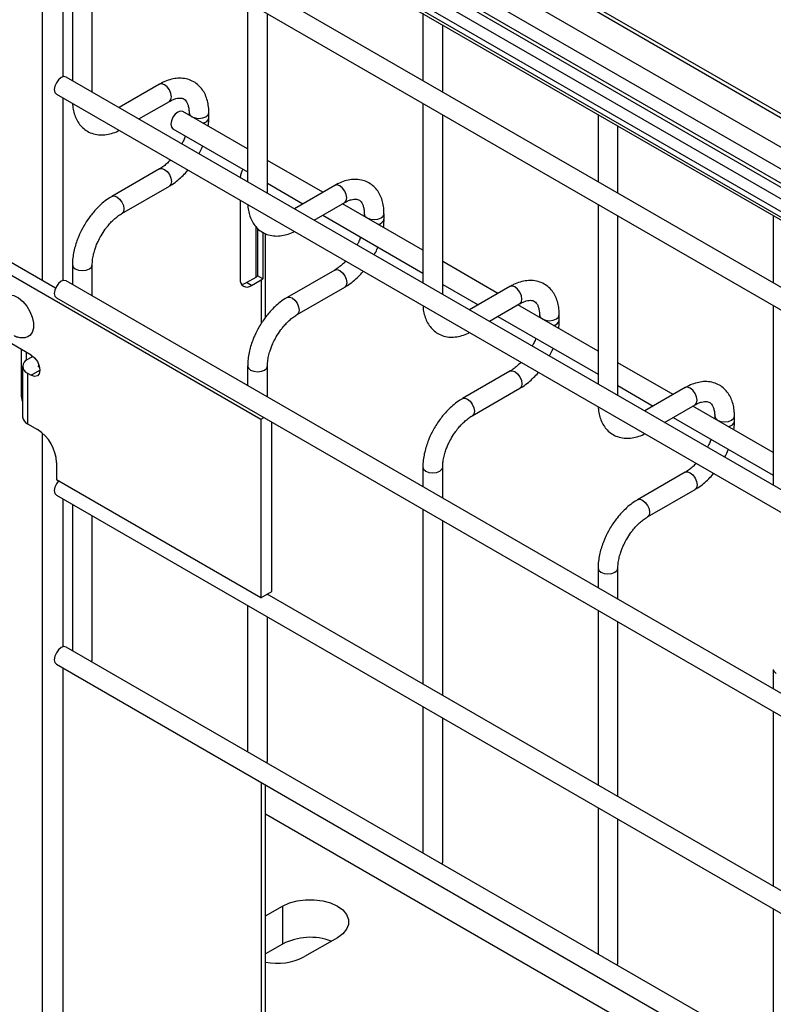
# Model space of a CAD drawing. Header units: inches. Extents: x 0.2 to 10.8, y 0.2 to 8.2.
# Tile 26 of 50: x 7.36 to 7.577, y 6.118 to 6.402. Entities that reach past the tile are written whole.
import ezdxf

# ---------------------------------------------------------------- set-up
doc = ezdxf.new("R2010")
doc.units = ezdxf.units.IN
doc.header["$MEASUREMENT"] = 0

msp = doc.modelspace()

# ---------------------------------------------------------------- linework, layer by layer
for p, q in [((8.066581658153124, 6.083901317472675), (7.366146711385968, 6.488253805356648)), ((7.36232774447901, 6.484222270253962), (8.066581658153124, 6.077665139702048)), ((7.390225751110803, 6.484068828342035), (8.066581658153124, 6.093616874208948)), ((8.066581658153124, 6.063775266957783), (7.340874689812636, 6.482716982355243)), ((7.342352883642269, 6.481107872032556), (8.066581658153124, 6.063019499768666)), ((7.38943575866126, 6.48345501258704), (8.066581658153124, 6.092547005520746)), ((8.066581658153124, 6.073524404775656), (7.362327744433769, 6.48008153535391)), ((7.362978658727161, 6.478642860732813), (8.066581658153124, 6.072461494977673)), ((8.066581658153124, 6.069034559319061), (7.372352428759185, 6.469804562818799)), ((7.365974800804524, 6.467471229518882), (7.365974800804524, 6.327074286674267)), ((8.066581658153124, 6.06538928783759), (7.372352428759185, 6.466159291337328)), ((8.066581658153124, 6.043613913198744), (7.372933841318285, 6.44404827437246)), ((7.370076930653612, 6.439099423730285), (8.066581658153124, 6.037015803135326)), ((7.372035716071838, 6.385806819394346), (7.372035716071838, 6.437968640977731)), ((7.374709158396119, 6.436425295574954), (7.374709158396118, 6.384699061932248)), ((7.380423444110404, 6.381400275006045), (7.380423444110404, 6.433126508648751)), ((7.425216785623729, 6.407267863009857), (7.425216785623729, 6.35554162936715)), ((7.430931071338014, 6.352242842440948), (7.430931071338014, 6.403969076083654)), ((7.475724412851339, 6.404114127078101), (7.475724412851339, 6.384708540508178)), ((7.481438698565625, 6.381409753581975), (7.481438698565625, 6.400815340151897)), ((8.066581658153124, 5.985289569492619), (7.372933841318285, 6.385723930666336)), ((7.399825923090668, 6.383646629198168), (7.388179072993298, 6.376923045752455)), ((7.370076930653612, 6.38077508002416), (8.066581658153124, 5.978691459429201)), ((7.372035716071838, 6.327061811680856), (7.372035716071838, 6.379644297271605)), ((7.393893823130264, 6.373623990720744), (7.402682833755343, 6.378697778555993)), ((7.475724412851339, 6.378110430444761), (7.475724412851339, 6.326384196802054)), ((7.425216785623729, 6.364977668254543), (7.406546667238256, 6.375755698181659)), ((7.408321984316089, 6.375440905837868), (7.408321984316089, 6.37473082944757)), ((7.414036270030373, 6.373953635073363), (7.414036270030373, 6.375440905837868)), ((7.481438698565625, 6.32308540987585), (7.481438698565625, 6.374811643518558)), ((7.526232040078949, 6.374956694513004), (7.526232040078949, 6.355551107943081)), ((7.403689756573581, 6.370806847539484), (7.425216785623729, 6.358379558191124)), ((7.531946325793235, 6.352252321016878), (7.531946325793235, 6.3716579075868)), ((7.399825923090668, 6.359237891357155), (7.386113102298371, 6.35132164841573)), ((7.446859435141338, 6.352483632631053), (7.430931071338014, 6.36167888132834)), ((7.388970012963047, 6.346372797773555), (7.402682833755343, 6.354289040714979)), ((7.430931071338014, 6.355080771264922), (7.441144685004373, 6.349184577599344)), ((7.450333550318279, 6.354489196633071), (7.438686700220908, 6.347765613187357)), ((7.423048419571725, 6.350195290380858), (7.423048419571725, 6.327506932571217)), ((7.444401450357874, 6.344466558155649), (7.453190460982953, 6.349540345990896)), ((7.475724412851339, 6.335820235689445), (7.452574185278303, 6.349184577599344)), ((7.526232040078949, 6.348952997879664), (7.526232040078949, 6.297226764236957)), ((7.446859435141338, 6.345885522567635), (7.475724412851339, 6.329222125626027)), ((7.458829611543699, 6.346283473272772), (7.458829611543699, 6.345573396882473)), ((7.464543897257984, 6.344796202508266), (7.464543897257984, 6.346283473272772)), ((7.531946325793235, 6.293927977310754), (7.531946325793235, 6.345654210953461)), ((7.57673966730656, 6.345799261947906), (7.57673966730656, 6.326393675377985)), ((7.427644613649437, 6.328060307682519), (7.427644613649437, 6.34254622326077)), ((7.428065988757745, 6.342097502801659), (7.428065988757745, 6.328400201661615)), ((7.429572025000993, 6.340968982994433), (7.429572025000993, 6.327530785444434)), ((7.430364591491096, 6.316447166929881), (7.430364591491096, 6.340572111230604)), ((7.353246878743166, 6.330777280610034), (7.429008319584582, 6.287041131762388)), ((7.369832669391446, 6.324847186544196), (7.356403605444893, 6.332599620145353)), ((7.374709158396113, 6.331569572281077), (7.374709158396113, 6.325954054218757)), ((7.380423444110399, 6.322655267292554), (7.380423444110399, 6.331569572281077)), ((7.497367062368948, 6.323326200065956), (7.481438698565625, 6.332521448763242)), ((7.424866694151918, 6.326456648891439), (7.427644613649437, 6.328060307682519)), ((7.429572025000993, 6.327530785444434), (7.428065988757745, 6.328400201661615)), ((7.450333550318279, 6.330080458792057), (7.436620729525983, 6.322164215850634)), ((8.066581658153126, 5.926544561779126), (7.372933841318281, 6.326978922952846)), ((7.426331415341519, 6.32561108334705), (7.424866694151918, 6.326456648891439)), ((7.426331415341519, 6.32561108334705), (7.429109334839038, 6.327214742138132)), ((7.429109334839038, 6.327214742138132), (7.429109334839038, 6.314618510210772)), ((7.439477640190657, 6.317215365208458), (7.453190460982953, 6.325131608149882)), ((7.481438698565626, 6.325923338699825), (7.491652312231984, 6.320027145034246)), ((7.500841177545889, 6.325331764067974), (7.489194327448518, 6.31860818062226)), ((7.370076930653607, 6.322030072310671), (8.066581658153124, 5.919946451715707)), ((7.494909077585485, 6.31530912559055), (7.503698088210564, 6.320382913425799)), ((7.526232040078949, 6.306662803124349), (7.503081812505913, 6.320027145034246)), ((7.57673966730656, 6.319795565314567), (7.57673966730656, 6.26806933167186)), ((7.497367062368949, 6.316728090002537), (7.526232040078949, 6.300064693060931)), ((7.50933723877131, 6.317126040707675), (7.50933723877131, 6.316415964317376)), ((7.515051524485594, 6.315638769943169), (7.515051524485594, 6.317126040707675)), ((7.362818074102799, 6.305567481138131), (7.357260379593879, 6.308775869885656)), ((7.35991388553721, 6.307244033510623), (7.35991388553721, 6.294266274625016)), ((7.361378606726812, 6.306398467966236), (7.361378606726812, 6.304040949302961)), ((7.363272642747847, 6.305158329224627), (7.361732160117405, 6.304269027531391)), ((7.363272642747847, 6.305158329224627), (7.363609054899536, 6.30496412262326)), ((7.360330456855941, 6.302315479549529), (7.360330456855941, 6.287734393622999)), ((7.36488888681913, 6.302446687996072), (7.365104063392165, 6.302570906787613)), ((7.36488888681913, 6.302446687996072), (7.36488888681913, 6.302184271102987)), ((7.425216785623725, 6.30241213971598), (7.425216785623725, 6.29679662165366)), ((7.430931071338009, 6.293497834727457), (7.430931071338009, 6.30241213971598)), ((7.547874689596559, 6.294168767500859), (7.531946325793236, 6.303364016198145)), ((7.361732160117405, 6.300361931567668), (7.361732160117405, 6.285780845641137)), ((7.361732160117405, 6.300361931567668), (7.362818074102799, 6.299735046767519)), ((7.362818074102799, 6.299735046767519), (7.365343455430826, 6.301192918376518)), ((7.36526339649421, 6.301968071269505), (7.364888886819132, 6.302184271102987)), ((7.500841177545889, 6.30092302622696), (7.487128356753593, 6.293006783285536)), ((7.531946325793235, 6.296765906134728), (7.542159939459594, 6.29086971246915)), ((7.35991388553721, 6.294266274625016), (7.360330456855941, 6.294506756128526)), ((7.489985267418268, 6.288057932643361), (7.503698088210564, 6.295974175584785)), ((7.5513488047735, 6.296174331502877), (7.539701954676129, 6.289450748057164)), ((7.545416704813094, 6.286151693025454), (7.554205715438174, 6.291225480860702)), ((7.576739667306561, 6.277505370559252), (7.553589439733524, 6.29086971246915)), ((7.361732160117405, 6.285780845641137), (7.364636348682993, 6.284104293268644)), ((7.429008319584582, 6.287041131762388), (7.429847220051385, 6.287525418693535)), ((7.429008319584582, 6.287041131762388), (7.429008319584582, 6.235569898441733)), ((7.432165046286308, 6.237392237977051), (7.432165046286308, 6.286187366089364)), ((7.547874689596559, 6.287570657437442), (7.57673966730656, 6.270907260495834)), ((7.55984486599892, 6.287968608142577), (7.55984486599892, 6.287258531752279)), ((7.565559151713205, 6.286481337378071), (7.565559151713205, 6.287968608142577)), ((7.365974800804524, 6.283140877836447), (7.365974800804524, 6.064614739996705)), ((7.370141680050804, 6.27456877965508), (7.370141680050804, 6.269552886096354)), ((7.475724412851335, 6.273254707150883), (7.475724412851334, 6.267639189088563)), ((7.48143869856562, 6.264340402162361), (7.48143869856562, 6.273254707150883)), ((7.5513488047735, 6.271765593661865), (7.537635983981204, 6.263849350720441)), ((7.429008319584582, 6.235569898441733), (7.370141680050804, 6.269552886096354)), ((7.540492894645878, 6.258900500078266), (7.554205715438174, 6.266816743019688)), ((7.370076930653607, 6.265163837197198), (8.066581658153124, 5.863080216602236)), ((7.372035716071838, 6.221444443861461), (7.372035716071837, 6.264033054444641)), ((7.374709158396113, 6.262489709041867), (7.374709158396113, 6.220336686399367)), ((7.475724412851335, 6.261041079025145), (7.475724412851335, 6.210772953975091)), ((7.380423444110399, 6.217720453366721), (7.380423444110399, 6.259190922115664)), ((7.48143869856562, 6.207474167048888), (7.48143869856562, 6.257742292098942)), ((7.526232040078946, 6.244097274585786), (7.526232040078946, 6.238481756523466)), ((7.53194632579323, 6.235182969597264), (7.53194632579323, 6.244097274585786)), ((7.429008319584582, 6.235569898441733), (7.432165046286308, 6.237392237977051)), ((8.066581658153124, 5.869678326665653), (7.430889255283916, 6.236655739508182)), ((7.430931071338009, 6.236631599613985), (7.430931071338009, 6.236679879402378)), ((7.425216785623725, 6.23333227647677), (7.425216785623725, 6.191179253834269)), ((7.526232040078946, 6.231883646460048), (7.526232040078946, 6.181615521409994)), ((7.430931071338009, 6.188563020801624), (7.430931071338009, 6.230033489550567)), ((7.53194632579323, 6.178316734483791), (7.53194632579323, 6.228584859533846)), ((8.066581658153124, 5.820927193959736), (7.372933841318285, 6.221361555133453)), ((7.380242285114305, 6.217142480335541), (7.380423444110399, 6.217720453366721)), ((7.370076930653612, 6.216412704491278), (8.066581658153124, 5.814329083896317)), ((7.372035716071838, 6.064614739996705), (7.372035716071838, 6.215281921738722)), ((7.576739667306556, 6.214939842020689), (7.576739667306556, 6.20932432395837)), ((7.475724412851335, 6.204174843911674), (7.475724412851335, 6.162021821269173)), ((7.48143869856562, 6.159405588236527), (7.48143869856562, 6.200876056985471)), ((7.576739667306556, 6.202726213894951), (7.576739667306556, 6.152458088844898)), ((7.430749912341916, 6.187985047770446), (7.430931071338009, 6.188563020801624)), ((7.429109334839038, 6.182334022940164), (7.429109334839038, 6.097562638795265)), ((7.430364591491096, 6.099312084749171), (7.430364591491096, 6.181609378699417)), ((7.526232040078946, 6.175017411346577), (7.526232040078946, 6.132864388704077)), ((7.558408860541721, 6.09931208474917), (7.430364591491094, 6.17323046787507)), ((7.53194632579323, 6.13024815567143), (7.531946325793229, 6.171718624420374)), ((7.481257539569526, 6.158827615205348), (7.48143869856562, 6.159405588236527)), ((7.430364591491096, 6.143845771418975), (7.435296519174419, 6.146692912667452)), ((7.435296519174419, 6.146692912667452), (7.435296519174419, 6.135757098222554)), ((7.576739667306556, 6.14585997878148), (7.576739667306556, 6.103706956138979)), ((7.435296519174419, 6.135757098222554), (7.430364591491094, 6.132909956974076)), ((7.451080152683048, 6.137581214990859), (7.441609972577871, 6.132114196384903)), ((7.531765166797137, 6.129670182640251), (7.53194632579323, 6.13024815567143))]:
    msp.add_line(p, q)
at = {"flags": 128}
for points in [[(7.372933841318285, 6.385723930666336), (7.372278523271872, 6.385851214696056), (7.371505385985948, 6.385582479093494), (7.370732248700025, 6.38495856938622), (7.370076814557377, 6.384074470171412), (7.369638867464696, 6.383064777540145), (7.369485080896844, 6.382083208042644), (7.369638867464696, 6.381279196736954), (7.370076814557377, 6.380775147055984), (7.370076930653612, 6.38077508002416)], [(7.402682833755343, 6.378697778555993), (7.402682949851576, 6.378697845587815), (7.403120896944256, 6.379201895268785), (7.40327468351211, 6.380005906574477), (7.403120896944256, 6.380987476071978), (7.402682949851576, 6.381997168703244), (7.402027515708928, 6.382881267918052), (7.401254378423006, 6.383505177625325), (7.400481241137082, 6.383773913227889), (7.399825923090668, 6.383646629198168)], [(7.406546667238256, 6.375755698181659), (7.405891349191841, 6.37588298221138), (7.405118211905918, 6.375614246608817), (7.404345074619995, 6.374990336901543), (7.403689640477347, 6.374106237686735), (7.403251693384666, 6.373096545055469), (7.403097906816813, 6.372114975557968), (7.403251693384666, 6.371310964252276), (7.403689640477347, 6.370806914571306), (7.403689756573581, 6.370806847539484)], [(7.408321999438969, 6.375435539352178), (7.408539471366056, 6.374809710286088), (7.409158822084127, 6.374274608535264), (7.410085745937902, 6.373917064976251), (7.411179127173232, 6.373791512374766), (7.41227250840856, 6.373917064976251), (7.413199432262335, 6.374274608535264), (7.413818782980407, 6.374809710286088), (7.414036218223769, 6.37543097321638)], [(7.399825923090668, 6.359237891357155), (7.400481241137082, 6.359365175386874), (7.401254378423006, 6.359096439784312), (7.402027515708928, 6.358472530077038), (7.402682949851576, 6.35758843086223), (7.403120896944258, 6.356578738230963), (7.40327468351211, 6.355597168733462), (7.403120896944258, 6.354793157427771), (7.402682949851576, 6.354289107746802), (7.402682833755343, 6.354289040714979)], [(7.453190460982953, 6.349540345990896), (7.453190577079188, 6.349540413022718), (7.453628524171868, 6.350044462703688), (7.453782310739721, 6.350848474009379), (7.453628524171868, 6.35183004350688), (7.453190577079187, 6.352839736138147), (7.452535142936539, 6.353723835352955), (7.451762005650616, 6.354347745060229), (7.450988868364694, 6.354616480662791), (7.450333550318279, 6.354489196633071)], [(7.386100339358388, 6.351314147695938), (7.386112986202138, 6.351321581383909), (7.386768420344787, 6.35144893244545), (7.387541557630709, 6.351180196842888), (7.388314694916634, 6.350556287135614), (7.38897012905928, 6.349672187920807), (7.389408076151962, 6.348662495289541), (7.389561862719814, 6.34768092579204)], [(7.389561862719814, 6.34768092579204), (7.389408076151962, 6.346876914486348), (7.38897012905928, 6.346372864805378), (7.388962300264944, 6.346368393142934)], [(7.458829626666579, 6.34627810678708), (7.459047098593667, 6.34565227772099), (7.459666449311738, 6.345117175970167), (7.460593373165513, 6.344759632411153), (7.461686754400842, 6.34463407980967), (7.46278013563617, 6.344759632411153), (7.463707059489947, 6.345117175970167), (7.464326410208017, 6.34565227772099), (7.464543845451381, 6.346273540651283)], [(7.374709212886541, 6.331579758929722), (7.374709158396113, 6.331569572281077), (7.37492664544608, 6.330938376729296), (7.375545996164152, 6.330403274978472)], [(7.375545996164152, 6.330403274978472), (7.376472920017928, 6.33004573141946), (7.377566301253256, 6.329920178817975), (7.378659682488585, 6.33004573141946), (7.37958660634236, 6.330403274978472), (7.380205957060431, 6.330938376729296), (7.380423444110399, 6.331569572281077), (7.380423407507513, 6.331577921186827)], [(7.450333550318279, 6.330080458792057), (7.450988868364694, 6.330207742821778), (7.451762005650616, 6.329939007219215), (7.452535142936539, 6.329315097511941), (7.453190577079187, 6.328430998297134), (7.453628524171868, 6.327421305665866), (7.453782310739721, 6.326439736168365), (7.453628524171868, 6.325635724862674), (7.453190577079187, 6.325131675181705), (7.453190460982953, 6.325131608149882)], [(7.372933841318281, 6.326978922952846), (7.372278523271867, 6.327106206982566), (7.371505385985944, 6.326837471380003), (7.370732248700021, 6.32621356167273), (7.370076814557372, 6.325329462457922), (7.369638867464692, 6.324319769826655), (7.369485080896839, 6.323338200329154), (7.369638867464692, 6.322534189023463), (7.370076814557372, 6.322030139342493), (7.370076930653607, 6.322030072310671)], [(7.503698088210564, 6.320382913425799), (7.503698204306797, 6.320382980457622), (7.504136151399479, 6.320887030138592), (7.50428993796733, 6.321691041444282), (7.504136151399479, 6.322672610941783), (7.503698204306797, 6.323682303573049), (7.503042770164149, 6.324566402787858), (7.502269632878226, 6.325190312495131), (7.501496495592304, 6.325459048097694), (7.500841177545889, 6.325331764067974)], [(7.354992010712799, 6.322225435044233), (7.355570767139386, 6.322641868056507), (7.356624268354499, 6.322892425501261), (7.357839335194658, 6.32268964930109), (7.359125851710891, 6.322048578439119), (7.360388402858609, 6.321016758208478), (7.361533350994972, 6.319670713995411), (7.362475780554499, 6.318110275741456), (7.363145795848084, 6.31645117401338), (7.36349370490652, 6.31481645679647), (7.36349370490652, 6.31332736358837), (7.363145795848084, 6.312094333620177), (7.362475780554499, 6.311208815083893), (7.361619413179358, 6.310758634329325)], [(7.436607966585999, 6.32215671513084), (7.436620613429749, 6.322164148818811), (7.437276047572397, 6.322291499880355), (7.438049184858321, 6.322022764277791), (7.438822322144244, 6.321398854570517), (7.439477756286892, 6.32051475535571), (7.439915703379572, 6.319505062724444), (7.440069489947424, 6.318523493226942)], [(7.440069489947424, 6.318523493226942), (7.439915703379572, 6.317719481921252), (7.439477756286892, 6.317215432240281), (7.439469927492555, 6.317210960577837)], [(7.50933725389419, 6.317120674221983), (7.509554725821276, 6.316494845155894), (7.510174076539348, 6.31595974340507), (7.511101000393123, 6.315602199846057), (7.512194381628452, 6.315476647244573), (7.513287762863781, 6.315602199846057), (7.514214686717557, 6.315959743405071), (7.514834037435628, 6.316494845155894), (7.515051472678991, 6.317116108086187)], [(7.362818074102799, 6.305567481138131), (7.363784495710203, 6.304787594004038), (7.364603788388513, 6.303682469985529), (7.365151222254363, 6.302420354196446), (7.365343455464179, 6.30119339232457), (7.365151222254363, 6.300188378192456), (7.364603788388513, 6.299558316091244), (7.363784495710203, 6.299399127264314), (7.362818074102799, 6.299735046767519)], [(7.425216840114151, 6.302422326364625), (7.425216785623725, 6.30241213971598), (7.425434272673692, 6.301780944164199), (7.426053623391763, 6.301245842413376)], [(7.426053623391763, 6.301245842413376), (7.426980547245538, 6.300888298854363), (7.428073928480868, 6.300762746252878), (7.429167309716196, 6.300888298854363), (7.430094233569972, 6.301245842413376), (7.430713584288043, 6.301780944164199), (7.430931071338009, 6.30241213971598), (7.430931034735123, 6.302420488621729)], [(7.500841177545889, 6.30092302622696), (7.501496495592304, 6.301050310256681), (7.502269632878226, 6.300781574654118), (7.503042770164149, 6.300157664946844), (7.503698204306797, 6.299273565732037), (7.504136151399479, 6.29826387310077), (7.50428993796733, 6.297282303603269), (7.504136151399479, 6.296478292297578), (7.503698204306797, 6.295974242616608), (7.503698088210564, 6.295974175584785)], [(7.554205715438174, 6.291225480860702), (7.554205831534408, 6.291225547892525), (7.554643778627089, 6.291729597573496), (7.554797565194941, 6.292533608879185), (7.554643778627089, 6.293515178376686), (7.554205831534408, 6.294524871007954), (7.55355039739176, 6.295408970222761), (7.552777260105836, 6.296032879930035), (7.552004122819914, 6.296301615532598), (7.5513488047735, 6.296174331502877)], [(7.487115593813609, 6.292999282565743), (7.48712824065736, 6.293006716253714), (7.487783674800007, 6.293134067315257), (7.488556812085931, 6.292865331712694), (7.489329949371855, 6.29224142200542), (7.489985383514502, 6.291357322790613), (7.490423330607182, 6.290347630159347), (7.490577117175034, 6.289366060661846)], [(7.490577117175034, 6.289366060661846), (7.490423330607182, 6.288562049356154), (7.489985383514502, 6.288057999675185), (7.489977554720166, 6.28805352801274)], [(7.5598448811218, 6.287963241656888), (7.560062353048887, 6.287337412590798), (7.560681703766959, 6.286802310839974), (7.561608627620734, 6.286444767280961), (7.562702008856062, 6.286319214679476), (7.563795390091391, 6.286444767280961), (7.564722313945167, 6.286802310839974), (7.565341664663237, 6.287337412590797), (7.565559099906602, 6.28795867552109)], [(7.475724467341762, 6.273264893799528), (7.475724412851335, 6.273254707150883), (7.475941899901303, 6.272623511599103), (7.476561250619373, 6.272088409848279)], [(7.476561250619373, 6.272088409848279), (7.477488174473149, 6.271730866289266), (7.478581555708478, 6.271605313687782), (7.479674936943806, 6.271730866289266), (7.480601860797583, 6.27208840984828), (7.481221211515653, 6.272623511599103), (7.48143869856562, 6.273254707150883), (7.481438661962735, 6.273263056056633)], [(7.5513488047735, 6.271765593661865), (7.552004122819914, 6.271892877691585), (7.552777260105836, 6.271624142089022), (7.55355039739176, 6.271000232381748), (7.554205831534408, 6.270116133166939), (7.554643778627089, 6.269106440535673), (7.554797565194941, 6.268124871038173), (7.554643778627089, 6.267320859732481), (7.554205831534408, 6.266816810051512), (7.554205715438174, 6.266816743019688)], [(7.370650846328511, 6.269258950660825), (7.370076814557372, 6.26846322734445), (7.369638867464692, 6.267453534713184), (7.369485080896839, 6.266471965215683), (7.369638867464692, 6.265667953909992), (7.370076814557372, 6.265163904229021), (7.370076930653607, 6.265163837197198)], [(7.53762322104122, 6.263841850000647), (7.53763586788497, 6.263849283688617), (7.538291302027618, 6.26397663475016), (7.539064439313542, 6.263707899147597), (7.539837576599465, 6.263083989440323), (7.540493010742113, 6.262199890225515), (7.540930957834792, 6.261190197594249), (7.541084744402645, 6.260208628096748)], [(7.541084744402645, 6.260208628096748), (7.540930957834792, 6.259404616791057), (7.540493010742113, 6.258900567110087), (7.540485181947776, 6.258896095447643)], [(7.526232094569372, 6.244107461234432), (7.526232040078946, 6.244097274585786), (7.526449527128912, 6.243466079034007), (7.527068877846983, 6.242930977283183)], [(7.527068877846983, 6.242930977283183), (7.527995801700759, 6.242573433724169), (7.529089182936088, 6.242447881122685), (7.530182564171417, 6.242573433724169), (7.531109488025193, 6.242930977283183), (7.531728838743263, 6.243466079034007), (7.53194632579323, 6.244097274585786), (7.531946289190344, 6.244105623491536)], [(7.372933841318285, 6.221361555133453), (7.372278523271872, 6.221488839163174), (7.371505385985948, 6.22122010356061), (7.370732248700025, 6.220596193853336), (7.370076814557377, 6.219712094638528), (7.369638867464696, 6.218702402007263), (7.369485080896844, 6.217720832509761), (7.369638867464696, 6.21691682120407), (7.370076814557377, 6.2164127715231), (7.370076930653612, 6.216412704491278)], [(7.576739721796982, 6.214950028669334), (7.576739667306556, 6.21493984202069), (7.576957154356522, 6.214308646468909), (7.577576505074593, 6.213773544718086)], [(7.435296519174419, 6.146692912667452), (7.437250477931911, 6.147592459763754), (7.439502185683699, 6.148218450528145), (7.441938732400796, 6.148539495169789), (7.444437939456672, 6.148539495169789), (7.44687448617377, 6.148218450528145), (7.449126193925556, 6.147592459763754), (7.451080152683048, 6.146692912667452), (7.452638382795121, 6.14556491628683), (7.453722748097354, 6.144265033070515), (7.454278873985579, 6.142858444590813), (7.454278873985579, 6.141415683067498), (7.453722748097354, 6.140009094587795), (7.452638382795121, 6.138709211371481), (7.451080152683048, 6.137581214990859)]]:
    msp.add_lwpolyline(points, dxfattribs=at)
for centre, radius, start, end in [((7.41214059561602, 6.374373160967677), 0.001943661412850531, 274.628962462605, 347.2349655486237), ((7.429813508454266, 6.356086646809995), 0.006783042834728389, 152.6424493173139, 174.1069761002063), ((7.462648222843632, 6.34521572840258), 0.001943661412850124, 274.6289624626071, 347.2349655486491), ((7.426864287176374, 6.329458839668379), 0.001601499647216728, 299.1598184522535, 318.6215883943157), ((7.425049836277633, 6.327182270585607), 0.002027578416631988, 170.7859630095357, 309.2032852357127), ((7.423320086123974, 6.328900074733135), 0.002891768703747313, 271.510912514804, 302.33246224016), ((7.427348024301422, 6.330290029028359), 0.003543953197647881, 299.8010820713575, 308.8694483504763), ((7.513155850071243, 6.316058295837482), 0.001943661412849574, 274.628962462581, 347.2349655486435), ((7.362473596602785, 6.30231547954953), 0.002089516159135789, 110.7834207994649, 249.2165792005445), ((7.364938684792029, 6.30231547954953), 0.0001403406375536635, 110.7834207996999, 249.2165792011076), ((7.365998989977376, 6.294393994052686), 0.006086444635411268, 181.2023967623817, 201.3557502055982), ((7.362725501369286, 6.287973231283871), 0.00240692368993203, 185.6947992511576, 245.6253417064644), ((7.563663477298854, 6.286900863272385), 0.001943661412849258, 274.6289624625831, 347.2349655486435), ((7.358188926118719, 6.274024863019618), 0.01196512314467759, 2.605478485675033, 57.39452165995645), ((7.44324007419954, 6.120380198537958), 0.0173074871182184, 69.3613769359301, 117.3204311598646), ((7.433700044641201, 6.147502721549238), 0.01730241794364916, 258.8852945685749, 297.2038295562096)]:
    msp.add_arc(centre, radius, start, end)
for points, knots in [([(7.414012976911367, 6.375431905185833), (7.414012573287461, 6.375854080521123), (7.414011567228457, 6.376906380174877), (7.413752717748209, 6.378493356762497), (7.413248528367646, 6.380177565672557), (7.412471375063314, 6.381719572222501), (7.4114161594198, 6.383078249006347), (7.410066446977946, 6.384198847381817), (7.408411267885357, 6.385014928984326), (7.406569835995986, 6.385409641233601), (7.404648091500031, 6.385386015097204), (7.40275430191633, 6.384979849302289), (7.401133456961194, 6.384382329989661), (7.400175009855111, 6.383814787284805), (7.399830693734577, 6.383610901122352)], [0, 0, 0, 0, 0.05556675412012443, 0.1385037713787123, 0.2224246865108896, 0.3069596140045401, 0.3921986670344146, 0.4792444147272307, 0.570497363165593, 0.6694987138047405, 0.7607129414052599, 0.8540395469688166, 0.9475646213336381, 1, 1, 1, 1]), ([(7.40267941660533, 6.378686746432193), (7.40298397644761, 6.378854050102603), (7.403640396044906, 6.379214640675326), (7.404557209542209, 6.37952655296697), (7.405404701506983, 6.3796820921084), (7.406115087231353, 6.37966412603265), (7.406709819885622, 6.37949737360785), (7.407172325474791, 6.37919765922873), (7.407623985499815, 6.378645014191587), (7.407996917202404, 6.37786810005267), (7.408237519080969, 6.376811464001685), (7.408348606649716, 6.375974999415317), (7.40831861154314, 6.37546601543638), (7.408316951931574, 6.375437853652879)], [0, 0, 0, 0, 0.07642751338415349, 0.1647246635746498, 0.2545582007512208, 0.3485318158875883, 0.4536210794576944, 0.5897326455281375, 0.6957056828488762, 0.796657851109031, 0.8959306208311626, 0.9942419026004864, 1, 1, 1, 1]), ([(7.374751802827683, 6.378076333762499), (7.374753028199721, 6.377980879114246), (7.374762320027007, 6.377257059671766), (7.374995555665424, 6.37598366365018), (7.375486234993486, 6.37429007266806), (7.376262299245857, 6.372743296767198), (7.377312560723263, 6.37137767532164), (7.378657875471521, 6.370249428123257), (7.380308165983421, 6.369423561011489), (7.382146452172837, 6.36901811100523), (7.384068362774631, 6.369026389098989), (7.385963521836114, 6.369432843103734), (7.38733120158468, 6.369895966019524), (7.388040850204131, 6.37029938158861), (7.388132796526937, 6.370351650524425)], [0, 0, 0, 0, 0.01372299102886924, 0.1040595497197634, 0.1954722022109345, 0.2875577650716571, 0.3803993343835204, 0.4751661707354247, 0.5744314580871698, 0.68202697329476, 0.7813073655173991, 0.8829200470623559, 0.9848304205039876, 1, 1, 1, 1]), ([(7.413863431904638, 6.371531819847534), (7.413942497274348, 6.372149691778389), (7.414047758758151, 6.372972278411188), (7.414019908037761, 6.373750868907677), (7.414012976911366, 6.373944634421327)], [0, 0, 0, 0, 0.7511329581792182, 1, 1, 1, 1]), ([(7.407272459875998, 6.36873859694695), (7.407235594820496, 6.368633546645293), (7.407056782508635, 6.368124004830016), (7.406729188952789, 6.367361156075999), (7.406388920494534, 6.366726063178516), (7.406259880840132, 6.366485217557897)], [0, 0, 0, 0, 0.1388368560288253, 0.673421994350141, 1, 1, 1, 1]), ([(7.411201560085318, 6.363632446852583), (7.411481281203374, 6.36414694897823), (7.411876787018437, 6.364874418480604), (7.412186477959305, 6.365628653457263), (7.412277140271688, 6.365849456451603)], [0, 0, 0, 0, 0.7072490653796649, 1, 1, 1, 1]), ([(7.402965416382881, 6.361788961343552), (7.402677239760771, 6.361493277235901), (7.402042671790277, 6.360842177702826), (7.401029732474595, 6.360022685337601), (7.40025846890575, 6.359468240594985), (7.399872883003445, 6.359271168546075), (7.399828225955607, 6.359248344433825)], [0, 0, 0, 0, 0.2789557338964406, 0.6142634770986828, 0.9553255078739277, 0.9999999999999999, 0.9999999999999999, 0.9999999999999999, 0.9999999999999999]), ([(7.402677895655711, 6.354324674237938), (7.402937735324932, 6.35446560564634), (7.403780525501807, 6.354922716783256), (7.405112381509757, 6.355943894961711), (7.406602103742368, 6.357296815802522), (7.40755509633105, 6.358288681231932), (7.407990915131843, 6.358830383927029), (7.40802245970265, 6.358869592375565)], [0, 0, 0, 0, 0.135478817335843, 0.4394256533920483, 0.7219268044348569, 0.9798730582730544, 1, 1, 1, 1]), ([(7.464520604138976, 6.346274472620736), (7.464520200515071, 6.346696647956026), (7.464519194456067, 6.347748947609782), (7.464260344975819, 6.3493359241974), (7.463756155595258, 6.35102013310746), (7.462979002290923, 6.352562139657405), (7.461923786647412, 6.353920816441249), (7.460574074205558, 6.35504141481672), (7.458918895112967, 6.35585749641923), (7.457077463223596, 6.356252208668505), (7.455155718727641, 6.356228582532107), (7.453261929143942, 6.355822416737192), (7.451641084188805, 6.355224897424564), (7.450682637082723, 6.354657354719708), (7.450338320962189, 6.354453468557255)], [0, 0, 0, 0, 0.05556675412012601, 0.1385037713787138, 0.2224246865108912, 0.3069596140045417, 0.3921986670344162, 0.4792444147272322, 0.5704973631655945, 0.669498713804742, 0.7607129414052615, 0.854039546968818, 0.9475646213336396, 1, 1, 1, 1]), ([(7.386117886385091, 6.351286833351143), (7.385879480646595, 6.351158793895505), (7.385055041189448, 6.350716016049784), (7.383737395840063, 6.349708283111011), (7.382224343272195, 6.348359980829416), (7.380974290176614, 6.347018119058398), (7.379894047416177, 6.345686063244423), (7.378921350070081, 6.344336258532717), (7.37831915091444, 6.343336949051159), (7.378012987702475, 6.342828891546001)], [0, 0, 0, 0, 0.07605989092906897, 0.2630254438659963, 0.4373557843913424, 0.5977889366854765, 0.7196049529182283, 0.8574447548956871, 1, 1, 1, 1]), ([(7.45318704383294, 6.349529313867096), (7.453491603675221, 6.349696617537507), (7.454148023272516, 6.35005720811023), (7.455064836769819, 6.350369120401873), (7.455912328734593, 6.350524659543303), (7.456622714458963, 6.350506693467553), (7.457217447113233, 6.350339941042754), (7.457679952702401, 6.350040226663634), (7.458131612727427, 6.349487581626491), (7.458504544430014, 6.348710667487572), (7.458745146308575, 6.347654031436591), (7.458856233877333, 6.346817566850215), (7.45882623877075, 6.346308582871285), (7.458824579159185, 6.346280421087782)], [0, 0, 0, 0, 0.07642751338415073, 0.1647246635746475, 0.254558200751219, 0.348531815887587, 0.4536210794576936, 0.5897326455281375, 0.6957056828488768, 0.7966578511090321, 0.8959306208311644, 0.9942419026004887, 1, 1, 1, 1]), ([(7.425259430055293, 6.348918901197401), (7.425260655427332, 6.34882344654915), (7.425269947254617, 6.348099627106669), (7.425503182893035, 6.346826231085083), (7.425993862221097, 6.345132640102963), (7.426769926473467, 6.343585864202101), (7.427820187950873, 6.342220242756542), (7.429165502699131, 6.341091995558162), (7.430815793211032, 6.340266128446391), (7.432654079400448, 6.339860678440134), (7.434575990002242, 6.339868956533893), (7.436471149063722, 6.340275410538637), (7.437838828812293, 6.340738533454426), (7.438548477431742, 6.341141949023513), (7.438640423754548, 6.341194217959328)], [0, 0, 0, 0, 0.01372299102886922, 0.1040595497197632, 0.1954722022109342, 0.2875577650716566, 0.3803993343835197, 0.4751661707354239, 0.5744314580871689, 0.6820269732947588, 0.7813073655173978, 0.8829200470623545, 0.9848304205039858, 0.9999999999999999, 0.9999999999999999, 0.9999999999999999, 0.9999999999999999]), ([(7.38296183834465, 6.339971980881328), (7.383358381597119, 6.340615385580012), (7.383916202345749, 6.341520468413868), (7.384849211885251, 6.342736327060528), (7.385674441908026, 6.34369693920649), (7.386688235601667, 6.344705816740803), (7.387745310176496, 6.345576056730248), (7.388525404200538, 6.346134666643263), (7.388917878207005, 6.346335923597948), (7.388967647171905, 6.346361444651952)], [0, 0, 0, 0, 0.2331289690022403, 0.327944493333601, 0.483213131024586, 0.6411945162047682, 0.8069209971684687, 0.9755159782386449, 1, 1, 1, 1]), ([(7.378012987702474, 6.342828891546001), (7.377574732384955, 6.342018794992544), (7.376957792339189, 6.340878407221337), (7.37622543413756, 6.339134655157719), (7.375688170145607, 6.33763748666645), (7.375196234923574, 6.335858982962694), (7.374863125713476, 6.334029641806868), (7.374700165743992, 6.332580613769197), (7.374726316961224, 6.331781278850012), (7.374732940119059, 6.331578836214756)], [0, 0, 0, 0, 0.2211311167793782, 0.3112903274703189, 0.4598799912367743, 0.6125684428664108, 0.7749694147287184, 0.9430078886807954, 1, 1, 1, 1]), ([(7.464371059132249, 6.342374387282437), (7.464450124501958, 6.342992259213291), (7.464555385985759, 6.343814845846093), (7.464527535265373, 6.34459343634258), (7.464520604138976, 6.344787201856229)], [0, 0, 0, 0, 0.7511329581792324, 1, 1, 1, 1]), ([(7.380431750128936, 6.331575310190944), (7.380442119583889, 6.331993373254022), (7.38046369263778, 6.332863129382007), (7.380716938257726, 6.33434542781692), (7.381097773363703, 6.335780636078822), (7.381568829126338, 6.337107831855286), (7.382145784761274, 6.338474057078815), (7.382660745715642, 6.339419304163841), (7.38296183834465, 6.339971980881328)], [0, 0, 0, 0, 0.1694043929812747, 0.3524360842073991, 0.534097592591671, 0.6676089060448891, 0.8056541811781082, 1, 1, 1, 1]), ([(7.457780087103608, 6.339581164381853), (7.457743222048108, 6.339476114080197), (7.457564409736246, 6.338966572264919), (7.457236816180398, 6.338203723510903), (7.456896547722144, 6.337568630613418), (7.456767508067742, 6.337327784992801)], [0, 0, 0, 0, 0.1388368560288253, 0.673421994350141, 1, 1, 1, 1]), ([(7.461709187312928, 6.334475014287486), (7.461988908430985, 6.334989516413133), (7.462384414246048, 6.335716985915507), (7.462694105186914, 6.336471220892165), (7.462784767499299, 6.336692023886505)], [0, 0, 0, 0, 0.7072490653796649, 1, 1, 1, 1]), ([(7.453473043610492, 6.332631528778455), (7.453184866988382, 6.332335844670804), (7.452550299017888, 6.331684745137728), (7.451537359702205, 6.330865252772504), (7.450766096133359, 6.330310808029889), (7.450380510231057, 6.330113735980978), (7.450335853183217, 6.330090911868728)], [0, 0, 0, 0, 0.2789557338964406, 0.6142634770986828, 0.9553255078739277, 0.9999999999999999, 0.9999999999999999, 0.9999999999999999, 0.9999999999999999]), ([(7.453185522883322, 6.325167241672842), (7.453445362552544, 6.325308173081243), (7.454288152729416, 6.325765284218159), (7.455620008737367, 6.326786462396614), (7.457109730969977, 6.328139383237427), (7.458062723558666, 6.329131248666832), (7.458498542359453, 6.329672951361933), (7.458530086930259, 6.329712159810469)], [0, 0, 0, 0, 0.1354788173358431, 0.4394256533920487, 0.7219268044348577, 0.9798730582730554, 1, 1, 1, 1]), ([(7.515028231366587, 6.317117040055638), (7.515027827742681, 6.31753921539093), (7.515026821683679, 6.318591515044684), (7.51476797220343, 6.320178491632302), (7.514263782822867, 6.321862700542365), (7.513486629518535, 6.323404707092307), (7.512431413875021, 6.324763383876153), (7.511081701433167, 6.325883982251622), (7.509426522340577, 6.326700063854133), (7.507585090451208, 6.327094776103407), (7.505663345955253, 6.32707114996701), (7.503769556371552, 6.326664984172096), (7.502148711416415, 6.326067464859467), (7.501190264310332, 6.325499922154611), (7.500845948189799, 6.325296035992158)], [0, 0, 0, 0, 0.05556675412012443, 0.1385037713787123, 0.2224246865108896, 0.3069596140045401, 0.3921986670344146, 0.4792444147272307, 0.570497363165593, 0.6694987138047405, 0.7607129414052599, 0.8540395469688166, 0.9475646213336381, 1, 1, 1, 1]), ([(7.4366255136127, 6.322129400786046), (7.436387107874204, 6.322001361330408), (7.435562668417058, 6.321558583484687), (7.434245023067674, 6.320550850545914), (7.432731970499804, 6.31920254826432), (7.431481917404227, 6.317860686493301), (7.430401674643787, 6.316528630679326), (7.429428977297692, 6.315178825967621), (7.428826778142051, 6.314179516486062), (7.428520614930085, 6.313671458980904)], [0, 0, 0, 0, 0.07605989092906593, 0.2630254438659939, 0.4373557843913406, 0.5977889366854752, 0.7196049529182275, 0.8574447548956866, 1, 1, 1, 1]), ([(7.475767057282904, 6.319761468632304), (7.475768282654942, 6.319666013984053), (7.47577757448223, 6.318942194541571), (7.476010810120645, 6.317668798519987), (7.476501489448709, 6.315975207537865), (7.477277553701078, 6.314428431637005), (7.478327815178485, 6.313062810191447), (7.479673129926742, 6.311934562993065), (7.481323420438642, 6.311108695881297), (7.483161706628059, 6.310703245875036), (7.485083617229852, 6.310711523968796), (7.486978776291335, 6.311117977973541), (7.488346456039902, 6.311581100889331), (7.489056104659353, 6.311984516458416), (7.489148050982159, 6.312036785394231)], [0, 0, 0, 0, 0.01372299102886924, 0.1040595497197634, 0.1954722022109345, 0.2875577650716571, 0.3803993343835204, 0.4751661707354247, 0.5744314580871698, 0.68202697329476, 0.7813073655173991, 0.8829200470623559, 0.9848304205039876, 1, 1, 1, 1]), ([(7.503694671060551, 6.320371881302), (7.503999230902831, 6.32053918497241), (7.504655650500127, 6.320899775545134), (7.50557246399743, 6.321211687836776), (7.506419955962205, 6.321367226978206), (7.507130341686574, 6.321349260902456), (7.507725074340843, 6.321182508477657), (7.508187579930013, 6.320882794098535), (7.508639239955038, 6.320330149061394), (7.509012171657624, 6.319553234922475), (7.509252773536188, 6.318496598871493), (7.509363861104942, 6.317660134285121), (7.509333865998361, 6.317151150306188), (7.509332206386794, 6.317122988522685)], [0, 0, 0, 0, 0.07642751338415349, 0.1647246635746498, 0.2545582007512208, 0.3485318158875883, 0.4536210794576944, 0.5897326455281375, 0.6957056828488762, 0.796657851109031, 0.8959306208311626, 0.9942419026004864, 1, 1, 1, 1]), ([(7.43346946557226, 6.31081454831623), (7.43386600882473, 6.311457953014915), (7.434423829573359, 6.312363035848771), (7.435356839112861, 6.313578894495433), (7.436182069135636, 6.314539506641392), (7.437195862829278, 6.315548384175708), (7.438252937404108, 6.31641862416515), (7.439033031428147, 6.316977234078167), (7.439425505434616, 6.317178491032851), (7.439475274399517, 6.317204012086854)], [0, 0, 0, 0, 0.2331289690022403, 0.327944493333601, 0.483213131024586, 0.6411945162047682, 0.8069209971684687, 0.9755159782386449, 1, 1, 1, 1]), ([(7.428520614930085, 6.313671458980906), (7.428082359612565, 6.312861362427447), (7.4274654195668, 6.31172097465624), (7.426733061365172, 6.309977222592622), (7.426195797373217, 6.308480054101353), (7.425703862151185, 6.306701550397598), (7.425370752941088, 6.30487220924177), (7.425207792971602, 6.3034231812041), (7.425233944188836, 6.302623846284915), (7.42524056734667, 6.302421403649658)], [0, 0, 0, 0, 0.2211311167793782, 0.3112903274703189, 0.4598799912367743, 0.6125684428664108, 0.7749694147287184, 0.9430078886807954, 1, 1, 1, 1]), ([(7.514878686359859, 6.31321695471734), (7.514957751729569, 6.313834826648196), (7.51506301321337, 6.314657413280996), (7.515035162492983, 6.315436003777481), (7.515028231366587, 6.315629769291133)], [0, 0, 0, 0, 0.7511329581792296, 1, 1, 1, 1]), ([(7.357873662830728, 6.311195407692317), (7.357928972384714, 6.311162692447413), (7.358342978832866, 6.310917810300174), (7.359218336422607, 6.310670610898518), (7.360438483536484, 6.31050966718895), (7.361230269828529, 6.310691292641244), (7.361602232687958, 6.310776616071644)], [0, 0, 0, 0, 0.04976866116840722, 0.3725314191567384, 0.7052297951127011, 1, 1, 1, 1]), ([(7.430939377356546, 6.302417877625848), (7.430949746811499, 6.302835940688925), (7.430971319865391, 6.30370569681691), (7.431224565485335, 6.305187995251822), (7.431605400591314, 6.306623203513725), (7.432076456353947, 6.30795039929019), (7.432653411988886, 6.309316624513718), (7.433168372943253, 6.310261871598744), (7.43346946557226, 6.31081454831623)], [0, 0, 0, 0, 0.1694043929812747, 0.3524360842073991, 0.534097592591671, 0.6676089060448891, 0.8056541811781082, 1, 1, 1, 1]), ([(7.50828771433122, 6.310423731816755), (7.508250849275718, 6.3103186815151), (7.508072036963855, 6.309809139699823), (7.507744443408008, 6.309046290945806), (7.507404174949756, 6.30841119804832), (7.507275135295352, 6.308170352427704)], [0, 0, 0, 0, 0.1388368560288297, 0.6734219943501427, 1, 1, 1, 1]), ([(7.512216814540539, 6.305317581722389), (7.512496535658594, 6.305832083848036), (7.512892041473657, 6.306559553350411), (7.513201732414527, 6.307313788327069), (7.513292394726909, 6.307534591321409)], [0, 0, 0, 0, 0.7072490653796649, 1, 1, 1, 1]), ([(7.503980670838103, 6.303474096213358), (7.503692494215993, 6.303178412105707), (7.503057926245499, 6.302527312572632), (7.502044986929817, 6.301707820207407), (7.501273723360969, 6.301153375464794), (7.500888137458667, 6.30095630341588), (7.500843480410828, 6.300933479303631)], [0, 0, 0, 0, 0.2789557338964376, 0.6142634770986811, 0.9553255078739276, 1, 1, 1, 1]), ([(7.503693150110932, 6.296009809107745), (7.503952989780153, 6.296150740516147), (7.504795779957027, 6.296607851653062), (7.506127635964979, 6.297629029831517), (7.50761735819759, 6.298981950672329), (7.508570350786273, 6.299973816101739), (7.509006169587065, 6.300515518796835), (7.509037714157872, 6.300554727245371)], [0, 0, 0, 0, 0.135478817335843, 0.4394256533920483, 0.7219268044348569, 0.9798730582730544, 1, 1, 1, 1]), ([(7.565535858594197, 6.287959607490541), (7.565535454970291, 6.288381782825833), (7.565534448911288, 6.289434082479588), (7.56527559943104, 6.291021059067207), (7.564771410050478, 6.292705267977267), (7.563994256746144, 6.294247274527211), (7.562939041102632, 6.295605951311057), (7.561589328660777, 6.296726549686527), (7.559934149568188, 6.297542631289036), (7.558092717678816, 6.297937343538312), (7.556170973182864, 6.297913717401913), (7.554277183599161, 6.297507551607), (7.552656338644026, 6.29691003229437), (7.551697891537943, 6.296342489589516), (7.551353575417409, 6.296138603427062)], [0, 0, 0, 0, 0.05556675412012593, 0.1385037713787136, 0.2224246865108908, 0.3069596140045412, 0.3921986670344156, 0.4792444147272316, 0.5704973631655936, 0.669498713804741, 0.7607129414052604, 0.8540395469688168, 0.9475646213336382, 1, 1, 1, 1]), ([(7.487133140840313, 6.292971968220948), (7.486894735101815, 6.292843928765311), (7.486070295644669, 6.292401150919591), (7.484752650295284, 6.291393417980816), (7.483239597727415, 6.290045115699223), (7.481989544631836, 6.288703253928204), (7.480909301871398, 6.28737119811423), (7.479936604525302, 6.286021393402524), (7.479334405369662, 6.285022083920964), (7.479028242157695, 6.284514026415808)], [0, 0, 0, 0, 0.07605989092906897, 0.2630254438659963, 0.4373557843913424, 0.5977889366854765, 0.7196049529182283, 0.8574447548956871, 1, 1, 1, 1]), ([(7.55420229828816, 6.291214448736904), (7.554506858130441, 6.291381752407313), (7.555163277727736, 6.291742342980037), (7.556080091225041, 6.292054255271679), (7.556927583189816, 6.292209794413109), (7.557637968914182, 6.292191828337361), (7.558232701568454, 6.29202507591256), (7.558695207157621, 6.291725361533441), (7.559146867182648, 6.291172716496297), (7.559519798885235, 6.29039580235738), (7.559760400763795, 6.289339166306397), (7.559871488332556, 6.288502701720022), (7.559841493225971, 6.287993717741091), (7.559839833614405, 6.287965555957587)], [0, 0, 0, 0, 0.07642751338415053, 0.1647246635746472, 0.2545582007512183, 0.3485318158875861, 0.4536210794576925, 0.5897326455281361, 0.695705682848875, 0.7966578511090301, 0.8959306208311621, 0.9942419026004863, 1, 1, 1, 1]), ([(7.526274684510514, 6.290604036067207), (7.526275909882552, 6.290508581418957), (7.526285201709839, 6.289784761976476), (7.526518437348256, 6.28851136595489), (7.527009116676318, 6.286817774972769), (7.527785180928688, 6.285270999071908), (7.528835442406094, 6.28390537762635), (7.530180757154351, 6.282777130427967), (7.531831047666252, 6.281951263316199), (7.53366933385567, 6.281545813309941), (7.535591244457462, 6.2815540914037), (7.537486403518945, 6.281960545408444), (7.538854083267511, 6.282423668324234), (7.539563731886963, 6.28282708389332), (7.53965567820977, 6.282879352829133)], [0, 0, 0, 0, 0.01372299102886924, 0.1040595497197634, 0.1954722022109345, 0.2875577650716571, 0.3803993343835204, 0.4751661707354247, 0.5744314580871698, 0.68202697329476, 0.7813073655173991, 0.8829200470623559, 0.9848304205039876, 1, 1, 1, 1]), ([(7.483977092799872, 6.281657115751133), (7.48437363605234, 6.282300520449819), (7.484931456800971, 6.283205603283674), (7.485864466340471, 6.284421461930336), (7.486689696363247, 6.285382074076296), (7.487703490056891, 6.28639095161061), (7.488760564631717, 6.287261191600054), (7.48954065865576, 6.287819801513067), (7.489933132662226, 6.288021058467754), (7.489982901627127, 6.288046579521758)], [0, 0, 0, 0, 0.2331289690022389, 0.327944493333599, 0.483213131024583, 0.6411945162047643, 0.8069209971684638, 0.975515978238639, 0.9999999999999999, 0.9999999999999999, 0.9999999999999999, 0.9999999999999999]), ([(7.56538631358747, 6.284059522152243), (7.56546537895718, 6.284677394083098), (7.565570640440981, 6.285499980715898), (7.565542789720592, 6.286278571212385), (7.565535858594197, 6.286472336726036)], [0, 0, 0, 0, 0.7511329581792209, 1, 1, 1, 1]), ([(7.479028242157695, 6.284514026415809), (7.478589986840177, 6.283703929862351), (7.47797304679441, 6.282563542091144), (7.477240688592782, 6.280819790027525), (7.476703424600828, 6.279322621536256), (7.476211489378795, 6.277544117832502), (7.475878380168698, 6.275714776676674), (7.475715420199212, 6.274265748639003), (7.475741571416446, 6.273466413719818), (7.47574819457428, 6.273263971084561)], [0, 0, 0, 0, 0.2211311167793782, 0.3112903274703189, 0.4598799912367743, 0.6125684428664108, 0.7749694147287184, 0.9430078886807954, 1, 1, 1, 1]), ([(7.481447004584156, 6.273260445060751), (7.48145737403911, 6.273678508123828), (7.481478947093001, 6.274548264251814), (7.481732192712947, 6.276030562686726), (7.482113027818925, 6.277465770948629), (7.482584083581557, 6.278792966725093), (7.483161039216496, 6.280159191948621), (7.483676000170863, 6.281104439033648), (7.483977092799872, 6.281657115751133)], [0, 0, 0, 0, 0.1694043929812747, 0.3524360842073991, 0.534097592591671, 0.6676089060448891, 0.8056541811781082, 1, 1, 1, 1]), ([(7.55879534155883, 6.281266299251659), (7.558758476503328, 6.281161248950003), (7.558579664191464, 6.280651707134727), (7.55825207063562, 6.279888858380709), (7.557911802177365, 6.279253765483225), (7.557782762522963, 6.279012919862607)], [0, 0, 0, 0, 0.1388368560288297, 0.6734219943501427, 1, 1, 1, 1]), ([(7.562724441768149, 6.276160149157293), (7.563004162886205, 6.276674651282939), (7.563399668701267, 6.277402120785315), (7.563709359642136, 6.278156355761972), (7.563800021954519, 6.278377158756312)], [0, 0, 0, 0, 0.7072490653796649, 1, 1, 1, 1]), ([(7.554488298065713, 6.274316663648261), (7.554200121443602, 6.27402097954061), (7.553565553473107, 6.273369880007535), (7.552552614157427, 6.27255038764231), (7.55178135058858, 6.271995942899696), (7.551395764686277, 6.271798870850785), (7.551351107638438, 6.271776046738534)], [0, 0, 0, 0, 0.2789557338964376, 0.6142634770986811, 0.9553255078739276, 1, 1, 1, 1]), ([(7.554200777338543, 6.266852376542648), (7.554460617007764, 6.266993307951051), (7.555303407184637, 6.267450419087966), (7.556635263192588, 6.268471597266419), (7.5581249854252, 6.269824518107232), (7.559077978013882, 6.270816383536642), (7.559513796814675, 6.271358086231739), (7.559545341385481, 6.271397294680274)], [0, 0, 0, 0, 0.135478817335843, 0.4394256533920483, 0.7219268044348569, 0.9798730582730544, 1, 1, 1, 1]), ([(7.537640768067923, 6.263814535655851), (7.537402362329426, 6.263686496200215), (7.536577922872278, 6.263243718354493), (7.535260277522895, 6.262235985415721), (7.533747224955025, 6.260887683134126), (7.532497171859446, 6.259545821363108), (7.531416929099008, 6.258213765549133), (7.530444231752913, 6.256863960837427), (7.529842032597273, 6.255864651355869), (7.529535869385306, 6.255356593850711)], [0, 0, 0, 0, 0.07605989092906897, 0.2630254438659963, 0.4373557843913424, 0.5977889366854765, 0.7196049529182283, 0.8574447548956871, 1, 1, 1, 1]), ([(7.534484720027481, 6.252499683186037), (7.534881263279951, 6.253143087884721), (7.535439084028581, 6.254048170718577), (7.536372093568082, 6.255264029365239), (7.537197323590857, 6.256224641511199), (7.538211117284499, 6.257233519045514), (7.539268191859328, 6.258103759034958), (7.540048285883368, 6.258662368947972), (7.540440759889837, 6.258863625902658), (7.540490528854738, 6.258889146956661)], [0, 0, 0, 0, 0.2331289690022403, 0.327944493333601, 0.483213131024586, 0.6411945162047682, 0.8069209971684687, 0.9755159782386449, 1, 1, 1, 1]), ([(7.529535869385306, 6.255356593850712), (7.529097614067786, 6.254546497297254), (7.528480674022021, 6.253406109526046), (7.527748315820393, 6.251662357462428), (7.527211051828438, 6.250165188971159), (7.526719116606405, 6.248386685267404), (7.526386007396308, 6.246557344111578), (7.526223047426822, 6.245108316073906), (7.526249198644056, 6.24430898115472), (7.52625582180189, 6.244106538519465)], [0, 0, 0, 0, 0.2211311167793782, 0.3112903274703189, 0.4598799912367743, 0.6125684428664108, 0.7749694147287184, 0.9430078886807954, 1, 1, 1, 1]), ([(7.531954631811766, 6.244103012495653), (7.53196500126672, 6.244521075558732), (7.531986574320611, 6.245390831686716), (7.532239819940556, 6.246873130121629), (7.532620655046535, 6.248308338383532), (7.533091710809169, 6.249635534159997), (7.533668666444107, 6.251001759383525), (7.534183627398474, 6.251947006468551), (7.534484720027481, 6.252499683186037)], [0, 0, 0, 0, 0.1694043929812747, 0.3524360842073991, 0.534097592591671, 0.6676089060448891, 0.8056541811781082, 1, 1, 1, 1])]:
    msp.add_open_spline(points, degree=3, knots=knots)

doc.saveas('drawing.dxf')
